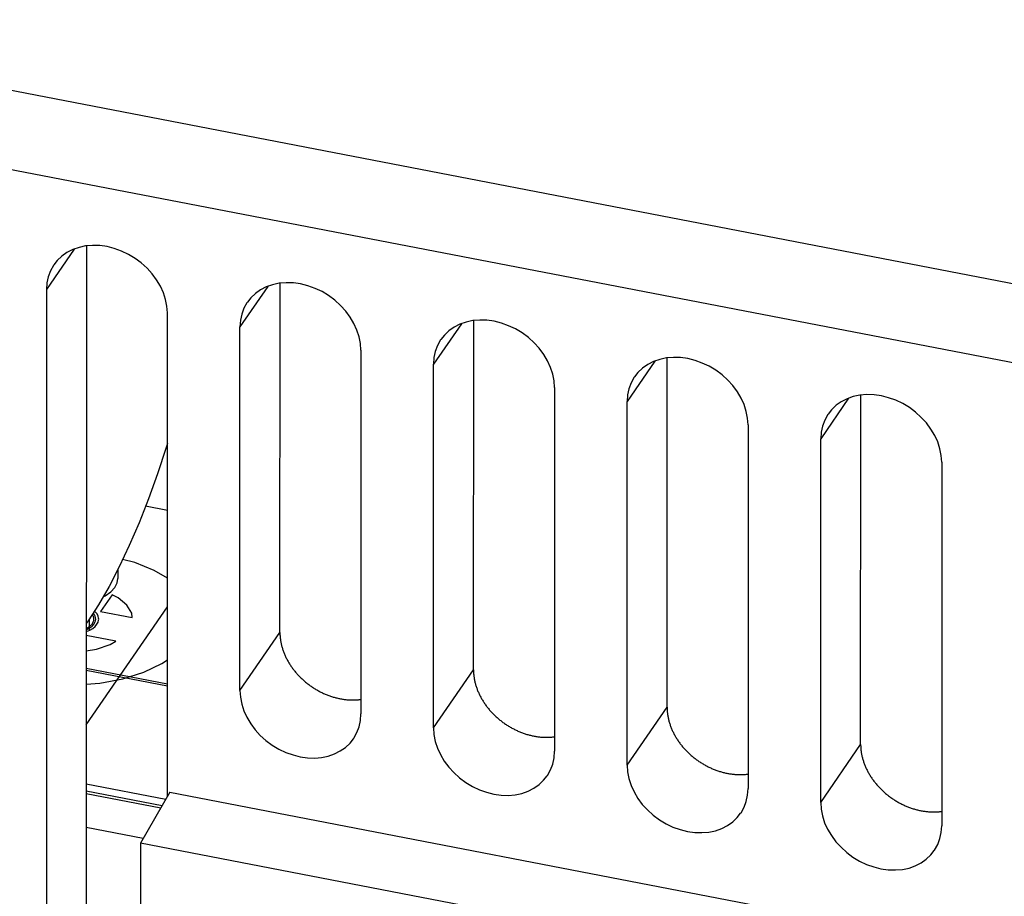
# Model space of a CAD drawing. Extents: x -841 to -216, y -127 to 601.
# Tile 122 of 201: x -374 to -353, y 432 to 451. Entities that reach past the tile are written whole.
import ezdxf

# ---------------------------------------------------------------- set-up
doc = ezdxf.new("R2010")
doc.units = 0
doc.header["$LTSCALE"] = 23.1
doc.layers.add('HEATSINK_AM_0', color=7, linetype='CONTINUOUS')

msp = doc.modelspace()

# ---------------------------------------------------------------- linework, layer by layer
at = {"layer": 'HEATSINK_AM_0', "color": 7}
for p, q in [((-393.219, 452.883), (-295.096, 433.958)), ((-295.492, 432.364), (-393.615, 451.289)), ((-372.565, 445.823), (-373.149, 444.974)), ((-372.306, 445.889), (-372.317, 430.157)), ((-373.149, 444.974), (-373.149, 428.946)), ((-368.506, 445.04), (-369.089, 444.191)), ((-368.251, 437.778), (-368.246, 445.106)), ((-370.611, 434.336), (-370.611, 444.485)), ((-369.089, 436.559), (-369.089, 444.191)), ((-364.446, 444.257), (-365.03, 443.408)), ((-364.192, 436.995), (-364.187, 444.323)), ((-366.552, 443.702), (-366.552, 436.069)), ((-360.132, 436.212), (-360.127, 443.54)), ((-365.03, 435.776), (-365.03, 443.408)), ((-360.387, 443.474), (-360.97, 442.625)), ((-362.492, 442.919), (-362.492, 435.286)), ((-356.073, 435.43), (-356.068, 442.757)), ((-360.97, 434.993), (-360.97, 442.625)), ((-356.327, 442.691), (-356.911, 441.842)), ((-358.433, 442.136), (-358.433, 434.503)), ((-356.911, 434.21), (-356.911, 441.842)), ((-354.373, 441.353), (-354.373, 433.72)), ((-371.067, 440.433), (-370.611, 440.345)), ((-371.295, 439.243), (-371.549, 439.308)), ((-370.886, 439.08), (-371.295, 439.243)), ((-371.621, 439.154), (-371.835, 438.74)), ((-371.651, 439.096), (-371.651, 438.908)), ((-370.611, 438.918), (-370.886, 439.08)), ((-371.77, 438.567), (-372.01, 438.218)), ((-371.646, 438.506), (-371.77, 438.567)), ((-371.462, 438.353), (-371.646, 438.506)), ((-372.313, 435.84), (-370.611, 438.317)), ((-372.01, 438.218), (-371.352, 438.091)), ((-371.359, 438.18), (-371.462, 438.353)), ((-371.352, 438.091), (-371.359, 438.18)), ((-372.25, 438.053), (-372.25, 437.824)), ((-372.311, 437.798), (-372.309, 437.798)), ((-369.089, 436.559), (-368.251, 437.778)), ((-371.694, 437.593), (-372.311, 437.712)), ((-371.808, 437.527), (-371.694, 437.593)), ((-372.312, 437.394), (-372.096, 437.43)), ((-372.096, 437.43), (-371.808, 437.527)), ((-371.106, 436.943), (-370.724, 437.124)), ((-370.724, 437.124), (-370.611, 437.204)), ((-370.611, 436.694), (-372.312, 437.022)), ((-370.611, 436.651), (-372.312, 436.979)), ((-371.546, 436.805), (-371.106, 436.943)), ((-365.03, 435.776), (-364.192, 436.995)), ((-372.312, 436.694), (-372.03, 436.715)), ((-372.03, 436.715), (-371.546, 436.805)), ((-360.97, 434.993), (-360.132, 436.212)), ((-356.911, 434.21), (-356.073, 435.43)), ((-370.646, 434.276), (-372.314, 434.597)), ((-372.314, 434.456), (-370.72, 434.149)), ((-372.314, 434.4), (-370.749, 434.098)), ((-370.56, 434.425), (-371.178, 433.357)), ((-370.56, 434.425), (-321.555, 424.974)), ((-372.314, 433.691), (-371.119, 433.46)), ((-322.304, 423.931), (-371.178, 433.357)), ((-371.178, 433.357), (-371.178, 426.098))]:
    msp.add_line(p, q, dxfattribs=at)
for points in [[(-370.611, 444.485), (-370.621, 444.626), (-370.648, 444.766), (-370.694, 444.907), (-370.757, 445.045), (-370.836, 445.179), (-370.931, 445.306), (-371.038, 445.423), (-371.158, 445.531), (-371.288, 445.628), (-371.428, 445.712), (-371.574, 445.781), (-371.724, 445.835), (-371.876, 445.873), (-372.029, 445.895), (-372.179, 445.9), (-372.325, 445.887), (-372.464, 445.858), (-372.596, 445.813), (-372.716, 445.751), (-372.825, 445.675), (-372.921, 445.585), (-372.993, 445.494)], [(-372.993, 445.494), (-373.001, 445.481), (-373.065, 445.366), (-373.111, 445.242), (-373.139, 445.112), (-373.149, 444.974)], [(-366.552, 443.702), (-366.561, 443.843), (-366.589, 443.983), (-366.635, 444.124), (-366.698, 444.262), (-366.777, 444.396), (-366.871, 444.523), (-366.979, 444.641), (-367.098, 444.748), (-367.229, 444.845), (-367.368, 444.929), (-367.514, 444.998), (-367.665, 445.052), (-367.817, 445.09), (-367.969, 445.112), (-368.119, 445.117), (-368.265, 445.104), (-368.405, 445.075), (-368.536, 445.03), (-368.657, 444.969), (-368.766, 444.892), (-368.861, 444.802), (-368.933, 444.711)], [(-368.933, 444.711), (-368.942, 444.698), (-369.005, 444.583), (-369.052, 444.459), (-369.08, 444.329), (-369.089, 444.191)], [(-362.492, 442.919), (-362.502, 443.06), (-362.529, 443.2), (-362.575, 443.341), (-362.638, 443.48), (-362.717, 443.613), (-362.812, 443.74), (-362.919, 443.858), (-363.039, 443.965), (-363.169, 444.062), (-363.309, 444.146), (-363.455, 444.215), (-363.605, 444.27), (-363.757, 444.308), (-363.91, 444.329), (-364.06, 444.334), (-364.206, 444.321), (-364.345, 444.292), (-364.477, 444.247), (-364.597, 444.186), (-364.706, 444.109), (-364.802, 444.019), (-364.874, 443.928)], [(-364.874, 443.928), (-364.882, 443.915), (-364.946, 443.8), (-364.992, 443.676), (-365.02, 443.546), (-365.03, 443.408)], [(-358.433, 442.136), (-358.442, 442.277), (-358.47, 442.417), (-358.516, 442.558), (-358.579, 442.697), (-358.658, 442.83), (-358.752, 442.957), (-358.86, 443.075), (-358.979, 443.182), (-359.11, 443.279), (-359.249, 443.363), (-359.395, 443.432), (-359.546, 443.487), (-359.698, 443.525), (-359.85, 443.546), (-360, 443.551), (-360.146, 443.538), (-360.286, 443.509), (-360.417, 443.464), (-360.538, 443.403), (-360.647, 443.326), (-360.742, 443.236), (-360.814, 443.145)], [(-360.814, 443.145), (-360.823, 443.132), (-360.886, 443.017), (-360.933, 442.893), (-360.961, 442.763), (-360.97, 442.625)], [(-354.373, 441.353), (-354.383, 441.494), (-354.41, 441.634), (-354.456, 441.775), (-354.519, 441.914), (-354.599, 442.047), (-354.693, 442.174), (-354.8, 442.292), (-354.92, 442.4), (-355.051, 442.496), (-355.19, 442.58), (-355.336, 442.649), (-355.486, 442.704), (-355.638, 442.742), (-355.791, 442.763), (-355.941, 442.768), (-356.087, 442.756), (-356.226, 442.726), (-356.358, 442.681), (-356.478, 442.62), (-356.587, 442.544), (-356.683, 442.453), (-356.755, 442.362)], [(-356.755, 442.362), (-356.763, 442.349), (-356.827, 442.235), (-356.873, 442.11), (-356.901, 441.98), (-356.911, 441.842)], [(-370.611, 441.741), (-370.637, 441.658), (-370.819, 441.109), (-371.009, 440.581), (-371.206, 440.078), (-371.411, 439.601), (-371.621, 439.154)], [(-371.956, 438.529), (-371.917, 438.547), (-371.8, 438.629), (-371.714, 438.721), (-371.664, 438.822), (-371.651, 438.908)], [(-371.835, 438.74), (-372.052, 438.361), (-372.27, 438.023), (-372.311, 437.966)], [(-372.141, 438.15), (-372.144, 438.155), (-372.148, 438.161), (-372.152, 438.166), (-372.157, 438.172), (-372.161, 438.177), (-372.166, 438.184)], [(-372.05, 438.06), (-372.052, 438.08), (-372.063, 438.123), (-372.086, 438.167), (-372.122, 438.209), (-372.14, 438.225)], [(-372.309, 437.798), (-372.238, 437.829), (-372.175, 437.865), (-372.125, 437.906), (-372.087, 437.951)], [(-372.25, 437.901), (-372.236, 437.911), (-372.223, 437.922), (-372.211, 437.933), (-372.2, 437.945), (-372.19, 437.957), (-372.181, 437.969)], [(-372.25, 437.87), (-372.229, 437.883), (-372.209, 437.898), (-372.19, 437.913), (-372.174, 437.928), (-372.158, 437.945), (-372.145, 437.962)], [(-372.181, 437.969), (-372.172, 437.983), (-372.164, 437.998), (-372.158, 438.013), (-372.154, 438.028), (-372.151, 438.044), (-372.151, 438.06)], [(-372.151, 438.06), (-372.151, 438.073), (-372.153, 438.087), (-372.157, 438.102), (-372.162, 438.116), (-372.168, 438.129), (-372.176, 438.143)], [(-372.145, 437.962), (-372.129, 437.992), (-372.118, 438.023), (-372.113, 438.055), (-372.115, 438.087), (-372.124, 438.118), (-372.141, 438.15)], [(-372.087, 437.951), (-372.064, 437.994), (-372.052, 438.037), (-372.05, 438.06)], [(-372.311, 437.865), (-372.306, 437.868), (-372.3, 437.871), (-372.294, 437.874), (-372.289, 437.877), (-372.283, 437.88), (-372.277, 437.884)], [(-372.311, 437.839), (-372.307, 437.841), (-372.301, 437.843), (-372.295, 437.846), (-372.291, 437.848), (-372.286, 437.851), (-372.28, 437.853)], [(-372.28, 437.853), (-372.276, 437.856), (-372.27, 437.858), (-372.265, 437.861), (-372.26, 437.864), (-372.256, 437.866), (-372.25, 437.87)], [(-372.277, 437.884), (-372.273, 437.886), (-372.269, 437.889), (-372.264, 437.892), (-372.26, 437.894), (-372.255, 437.897), (-372.25, 437.901)], [(-369.089, 436.559), (-369.08, 436.418), (-369.052, 436.277), (-369.006, 436.136), (-368.943, 435.998), (-368.864, 435.864), (-368.77, 435.738), (-368.662, 435.62), (-368.543, 435.512), (-368.412, 435.415), (-368.273, 435.331), (-368.127, 435.262), (-367.976, 435.208), (-367.824, 435.17), (-367.672, 435.148), (-367.522, 435.144), (-367.376, 435.156), (-367.236, 435.185), (-367.105, 435.231), (-366.984, 435.292), (-366.875, 435.368), (-366.78, 435.459), (-366.708, 435.55)], [(-366.708, 435.55), (-366.699, 435.562), (-366.636, 435.677), (-366.589, 435.801), (-366.561, 435.931), (-366.552, 436.069)], [(-365.03, 435.776), (-365.02, 435.635), (-364.993, 435.494), (-364.947, 435.353), (-364.884, 435.215), (-364.804, 435.081), (-364.71, 434.955), (-364.603, 434.837), (-364.483, 434.729), (-364.352, 434.632), (-364.213, 434.548), (-364.067, 434.479), (-363.917, 434.425), (-363.765, 434.387), (-363.612, 434.365), (-363.462, 434.361), (-363.316, 434.373), (-363.177, 434.402), (-363.045, 434.448), (-362.925, 434.509), (-362.816, 434.585), (-362.72, 434.676), (-362.648, 434.767)], [(-362.648, 434.767), (-362.64, 434.779), (-362.576, 434.894), (-362.53, 435.018), (-362.502, 435.149), (-362.492, 435.286)], [(-360.97, 434.993), (-360.961, 434.852), (-360.933, 434.711), (-360.887, 434.57), (-360.824, 434.432), (-360.745, 434.298), (-360.651, 434.172), (-360.543, 434.054), (-360.424, 433.946), (-360.293, 433.849), (-360.154, 433.766), (-360.008, 433.696), (-359.857, 433.642), (-359.705, 433.604), (-359.553, 433.582), (-359.403, 433.578), (-359.257, 433.59), (-359.117, 433.619), (-358.986, 433.665), (-358.865, 433.726), (-358.756, 433.802), (-358.661, 433.893), (-358.589, 433.984)], [(-358.589, 433.984), (-358.58, 433.996), (-358.517, 434.111), (-358.47, 434.235), (-358.442, 434.366), (-358.433, 434.503)], [(-356.911, 434.21), (-356.901, 434.069), (-356.874, 433.928), (-356.828, 433.787), (-356.765, 433.649), (-356.686, 433.515), (-356.591, 433.389), (-356.484, 433.271), (-356.364, 433.163), (-356.234, 433.066), (-356.094, 432.983), (-355.948, 432.913), (-355.798, 432.859), (-355.646, 432.821), (-355.493, 432.799), (-355.343, 432.795), (-355.197, 432.807), (-355.058, 432.836), (-354.926, 432.882), (-354.806, 432.943), (-354.697, 433.019), (-354.601, 433.11), (-354.529, 433.201)], [(-354.529, 433.201), (-354.521, 433.213), (-354.457, 433.328), (-354.411, 433.452), (-354.383, 433.583), (-354.373, 433.72)]]:
    msp.add_lwpolyline(points, dxfattribs=at)
for points in [[(-368.251, 437.778, 0), (-368.251, 437.761, 0), (-368.251, 437.744, 0), (-368.25, 437.727, 0), (-368.249, 437.709, 0), (-368.248, 437.692, 0), (-368.246, 437.674, 0), (-368.244, 437.657, 0), (-368.242, 437.64, 0), (-368.24, 437.622, 0), (-368.237, 437.605, 0), (-368.234, 437.587, 0), (-368.231, 437.569, 0), (-368.227, 437.552, 0), (-368.224, 437.534, 0), (-368.22, 437.517, 0), (-368.215, 437.499, 0), (-368.211, 437.482, 0), (-368.206, 437.464, 0), (-368.2, 437.447, 0), (-368.195, 437.429, 0), (-368.189, 437.412, 0), (-368.183, 437.394, 0), (-368.177, 437.377, 0), (-368.17, 437.359, 0), (-368.164, 437.342, 0), (-368.156, 437.325, 0), (-368.149, 437.307, 0), (-368.142, 437.29, 0), (-368.134, 437.273, 0), (-368.126, 437.256, 0), (-368.117, 437.239, 0), (-368.109, 437.222, 0), (-368.1, 437.205, 0), (-368.091, 437.188, 0), (-368.081, 437.172, 0), (-368.071, 437.155, 0), (-368.062, 437.138, 0), (-368.051, 437.122, 0), (-368.041, 437.105, 0), (-368.031, 437.089, 0), (-368.02, 437.073, 0), (-368.009, 437.057, 0), (-367.997, 437.041, 0), (-367.986, 437.025, 0), (-367.974, 437.009, 0), (-367.962, 436.994, 0), (-367.95, 436.978, 0), (-367.937, 436.963, 0), (-367.925, 436.947, 0), (-367.912, 436.932, 0), (-367.899, 436.917, 0), (-367.886, 436.902, 0), (-367.872, 436.888, 0), (-367.859, 436.873, 0), (-367.845, 436.859, 0), (-367.831, 436.844, 0), (-367.816, 436.83, 0), (-367.802, 436.816, 0), (-367.787, 436.802, 0), (-367.773, 436.789, 0), (-367.758, 436.775, 0), (-367.743, 436.762, 0), (-367.727, 436.749, 0), (-367.712, 436.736, 0), (-367.696, 436.723, 0), (-367.68, 436.711, 0), (-367.664, 436.698, 0), (-367.648, 436.686, 0), (-367.632, 436.674, 0), (-367.616, 436.662, 0), (-367.599, 436.65, 0), (-367.582, 436.639, 0), (-367.566, 436.628, 0), (-367.549, 436.617, 0), (-367.532, 436.606, 0), (-367.514, 436.595, 0), (-367.497, 436.585, 0), (-367.48, 436.575, 0), (-367.462, 436.565, 0), (-367.444, 436.555, 0), (-367.427, 436.545, 0), (-367.409, 436.536, 0), (-367.391, 436.527, 0), (-367.373, 436.518, 0), (-367.355, 436.509, 0), (-367.336, 436.501, 0), (-367.318, 436.493, 0), (-367.3, 436.485, 0), (-367.281, 436.477, 0), (-367.263, 436.47, 0), (-367.244, 436.462, 0), (-367.226, 436.455, 0), (-367.207, 436.449, 0), (-367.188, 436.442, 0), (-367.169, 436.436, 0), (-367.151, 436.43, 0), (-367.132, 436.424, 0), (-367.113, 436.419, 0), (-367.094, 436.413, 0), (-367.075, 436.408, 0), (-367.056, 436.404, 0), (-367.037, 436.399, 0), (-367.018, 436.395, 0), (-366.999, 436.391, 0), (-366.98, 436.387, 0), (-366.961, 436.383, 0), (-366.942, 436.38, 0), (-366.923, 436.377, 0), (-366.904, 436.375, 0), (-366.885, 436.372, 0), (-366.866, 436.37, 0), (-366.847, 436.368, 0), (-366.828, 436.366, 0), (-366.809, 436.365, 0), (-366.791, 436.364, 0), (-366.772, 436.363, 0), (-366.753, 436.362, 0), (-366.734, 436.362, 0), (-366.716, 436.362, 0), (-366.697, 436.362, 0), (-366.679, 436.362, 0), (-366.66, 436.363, 0), (-366.642, 436.364, 0), (-366.624, 436.365, 0), (-366.606, 436.367, 0), (-366.587, 436.369, 0), (-366.569, 436.371, 0), (-366.551, 436.373, 0)], [(-364.192, 436.995, 0), (-364.192, 436.978, 0), (-364.191, 436.961, 0), (-364.191, 436.944, 0), (-364.19, 436.926, 0), (-364.188, 436.909, 0), (-364.187, 436.892, 0), (-364.185, 436.874, 0), (-364.183, 436.857, 0), (-364.18, 436.839, 0), (-364.178, 436.822, 0), (-364.175, 436.804, 0), (-364.171, 436.786, 0), (-364.168, 436.769, 0), (-364.164, 436.751, 0), (-364.16, 436.734, 0), (-364.156, 436.716, 0), (-364.151, 436.699, 0), (-364.146, 436.681, 0), (-364.141, 436.664, 0), (-364.135, 436.646, 0), (-364.13, 436.629, 0), (-364.124, 436.611, 0), (-364.117, 436.594, 0), (-364.111, 436.576, 0), (-364.104, 436.559, 0), (-364.097, 436.542, 0), (-364.09, 436.524, 0), (-364.082, 436.507, 0), (-364.074, 436.49, 0), (-364.066, 436.473, 0), (-364.058, 436.456, 0), (-364.049, 436.439, 0), (-364.04, 436.422, 0), (-364.031, 436.405, 0), (-364.022, 436.389, 0), (-364.012, 436.372, 0), (-364.002, 436.355, 0), (-363.992, 436.339, 0), (-363.982, 436.322, 0), (-363.971, 436.306, 0), (-363.96, 436.29, 0), (-363.949, 436.274, 0), (-363.938, 436.258, 0), (-363.926, 436.242, 0), (-363.915, 436.226, 0), (-363.903, 436.211, 0), (-363.89, 436.195, 0), (-363.878, 436.18, 0), (-363.865, 436.164, 0), (-363.853, 436.149, 0), (-363.839, 436.134, 0), (-363.826, 436.119, 0), (-363.813, 436.105, 0), (-363.799, 436.09, 0), (-363.785, 436.076, 0), (-363.771, 436.061, 0), (-363.757, 436.047, 0), (-363.743, 436.033, 0), (-363.728, 436.019, 0), (-363.713, 436.006, 0), (-363.698, 435.992, 0), (-363.683, 435.979, 0), (-363.668, 435.966, 0), (-363.652, 435.953, 0), (-363.637, 435.94, 0), (-363.621, 435.928, 0), (-363.605, 435.915, 0), (-363.589, 435.903, 0), (-363.573, 435.891, 0), (-363.556, 435.879, 0), (-363.54, 435.867, 0), (-363.523, 435.856, 0), (-363.506, 435.845, 0), (-363.489, 435.834, 0), (-363.472, 435.823, 0), (-363.455, 435.812, 0), (-363.438, 435.802, 0), (-363.42, 435.792, 0), (-363.403, 435.782, 0), (-363.385, 435.772, 0), (-363.367, 435.762, 0), (-363.349, 435.753, 0), (-363.331, 435.744, 0), (-363.313, 435.735, 0), (-363.295, 435.726, 0), (-363.277, 435.718, 0), (-363.259, 435.71, 0), (-363.24, 435.702, 0), (-363.222, 435.694, 0), (-363.203, 435.687, 0), (-363.185, 435.679, 0), (-363.166, 435.672, 0), (-363.147, 435.666, 0), (-363.129, 435.659, 0), (-363.11, 435.653, 0), (-363.091, 435.647, 0), (-363.072, 435.641, 0), (-363.053, 435.636, 0), (-363.034, 435.63, 0), (-363.015, 435.625, 0), (-362.997, 435.621, 0), (-362.978, 435.616, 0), (-362.959, 435.612, 0), (-362.94, 435.608, 0), (-362.921, 435.604, 0), (-362.901, 435.601, 0), (-362.882, 435.597, 0), (-362.863, 435.594, 0), (-362.845, 435.592, 0), (-362.826, 435.589, 0), (-362.807, 435.587, 0), (-362.788, 435.585, 0), (-362.769, 435.583, 0), (-362.75, 435.582, 0), (-362.731, 435.581, 0), (-362.712, 435.58, 0), (-362.694, 435.579, 0), (-362.675, 435.579, 0), (-362.656, 435.579, 0), (-362.638, 435.579, 0), (-362.619, 435.579, 0), (-362.601, 435.58, 0), (-362.583, 435.581, 0), (-362.564, 435.582, 0), (-362.546, 435.584, 0), (-362.528, 435.586, 0), (-362.51, 435.588, 0), (-362.492, 435.59, 0)], [(-360.132, 436.212, 0), (-360.132, 436.195, 0), (-360.132, 436.178, 0), (-360.131, 436.161, 0), (-360.13, 436.143, 0), (-360.129, 436.126, 0), (-360.127, 436.109, 0), (-360.125, 436.091, 0), (-360.123, 436.074, 0), (-360.121, 436.056, 0), (-360.118, 436.039, 0), (-360.115, 436.021, 0), (-360.112, 436.004, 0), (-360.108, 435.986, 0), (-360.105, 435.968, 0), (-360.101, 435.951, 0), (-360.096, 435.933, 0), (-360.092, 435.916, 0), (-360.087, 435.898, 0), (-360.081, 435.881, 0), (-360.076, 435.863, 0), (-360.07, 435.846, 0), (-360.064, 435.828, 0), (-360.058, 435.811, 0), (-360.051, 435.793, 0), (-360.045, 435.776, 0), (-360.038, 435.759, 0), (-360.03, 435.742, 0), (-360.023, 435.724, 0), (-360.015, 435.707, 0), (-360.007, 435.69, 0), (-359.998, 435.673, 0), (-359.99, 435.656, 0), (-359.981, 435.639, 0), (-359.972, 435.622, 0), (-359.962, 435.606, 0), (-359.953, 435.589, 0), (-359.943, 435.572, 0), (-359.933, 435.556, 0), (-359.922, 435.54, 0), (-359.912, 435.523, 0), (-359.901, 435.507, 0), (-359.89, 435.491, 0), (-359.878, 435.475, 0), (-359.867, 435.459, 0), (-359.855, 435.443, 0), (-359.843, 435.428, 0), (-359.831, 435.412, 0), (-359.819, 435.397, 0), (-359.806, 435.381, 0), (-359.793, 435.366, 0), (-359.78, 435.351, 0), (-359.767, 435.336, 0), (-359.753, 435.322, 0), (-359.74, 435.307, 0), (-359.726, 435.293, 0), (-359.712, 435.278, 0), (-359.698, 435.264, 0), (-359.683, 435.25, 0), (-359.669, 435.237, 0), (-359.654, 435.223, 0), (-359.639, 435.209, 0), (-359.624, 435.196, 0), (-359.608, 435.183, 0), (-359.593, 435.17, 0), (-359.577, 435.157, 0), (-359.561, 435.145, 0), (-359.545, 435.132, 0), (-359.529, 435.12, 0), (-359.513, 435.108, 0), (-359.497, 435.096, 0), (-359.48, 435.085, 0), (-359.463, 435.073, 0), (-359.447, 435.062, 0), (-359.43, 435.051, 0), (-359.413, 435.04, 0), (-359.395, 435.029, 0), (-359.378, 435.019, 0), (-359.361, 435.009, 0), (-359.343, 434.999, 0), (-359.325, 434.989, 0), (-359.308, 434.979, 0), (-359.29, 434.97, 0), (-359.272, 434.961, 0), (-359.254, 434.952, 0), (-359.236, 434.944, 0), (-359.217, 434.935, 0), (-359.199, 434.927, 0), (-359.181, 434.919, 0), (-359.162, 434.911, 0), (-359.144, 434.904, 0), (-359.125, 434.897, 0), (-359.107, 434.89, 0), (-359.088, 434.883, 0), (-359.069, 434.876, 0), (-359.05, 434.87, 0), (-359.032, 434.864, 0), (-359.013, 434.858, 0), (-358.994, 434.853, 0), (-358.975, 434.847, 0), (-358.956, 434.842, 0), (-358.937, 434.838, 0), (-358.918, 434.833, 0), (-358.899, 434.829, 0), (-358.88, 434.825, 0), (-358.861, 434.821, 0), (-358.842, 434.818, 0), (-358.823, 434.814, 0), (-358.804, 434.811, 0), (-358.785, 434.809, 0), (-358.766, 434.806, 0), (-358.747, 434.804, 0), (-358.728, 434.802, 0), (-358.709, 434.8, 0), (-358.69, 434.799, 0), (-358.672, 434.798, 0), (-358.653, 434.797, 0), (-358.634, 434.796, 0), (-358.615, 434.796, 0), (-358.597, 434.796, 0), (-358.578, 434.796, 0), (-358.56, 434.797, 0), (-358.541, 434.797, 0), (-358.523, 434.798, 0), (-358.505, 434.799, 0), (-358.487, 434.801, 0), (-358.468, 434.803, 0), (-358.45, 434.805, 0), (-358.433, 434.807, 0)], [(-356.073, 435.43, 0), (-356.073, 435.412, 0), (-356.072, 435.395, 0), (-356.072, 435.378, 0), (-356.071, 435.36, 0), (-356.069, 435.343, 0), (-356.068, 435.326, 0), (-356.066, 435.308, 0), (-356.064, 435.291, 0), (-356.061, 435.273, 0), (-356.059, 435.256, 0), (-356.056, 435.238, 0), (-356.052, 435.221, 0), (-356.049, 435.203, 0), (-356.045, 435.185, 0), (-356.041, 435.168, 0), (-356.037, 435.15, 0), (-356.032, 435.133, 0), (-356.027, 435.115, 0), (-356.022, 435.098, 0), (-356.016, 435.08, 0), (-356.011, 435.063, 0), (-356.005, 435.045, 0), (-355.998, 435.028, 0), (-355.992, 435.011, 0), (-355.985, 434.993, 0), (-355.978, 434.976, 0), (-355.971, 434.959, 0), (-355.963, 434.941, 0), (-355.955, 434.924, 0), (-355.947, 434.907, 0), (-355.939, 434.89, 0), (-355.93, 434.873, 0), (-355.921, 434.856, 0), (-355.912, 434.839, 0), (-355.903, 434.823, 0), (-355.893, 434.806, 0), (-355.883, 434.789, 0), (-355.873, 434.773, 0), (-355.863, 434.757, 0), (-355.852, 434.74, 0), (-355.841, 434.724, 0), (-355.83, 434.708, 0), (-355.819, 434.692, 0), (-355.807, 434.676, 0), (-355.796, 434.66, 0), (-355.784, 434.645, 0), (-355.771, 434.629, 0), (-355.759, 434.614, 0), (-355.746, 434.599, 0), (-355.734, 434.583, 0), (-355.721, 434.568, 0), (-355.707, 434.554, 0), (-355.694, 434.539, 0), (-355.68, 434.524, 0), (-355.666, 434.51, 0), (-355.652, 434.496, 0), (-355.638, 434.481, 0), (-355.624, 434.467, 0), (-355.609, 434.454, 0), (-355.594, 434.44, 0), (-355.579, 434.426, 0), (-355.564, 434.413, 0), (-355.549, 434.4, 0), (-355.533, 434.387, 0), (-355.518, 434.374, 0), (-355.502, 434.362, 0), (-355.486, 434.349, 0), (-355.47, 434.337, 0), (-355.454, 434.325, 0), (-355.437, 434.313, 0), (-355.421, 434.302, 0), (-355.404, 434.29, 0), (-355.387, 434.279, 0), (-355.37, 434.268, 0), (-355.353, 434.257, 0), (-355.336, 434.246, 0), (-355.319, 434.236, 0), (-355.301, 434.226, 0), (-355.284, 434.216, 0), (-355.266, 434.206, 0), (-355.248, 434.197, 0), (-355.23, 434.187, 0), (-355.212, 434.178, 0), (-355.194, 434.169, 0), (-355.176, 434.161, 0), (-355.158, 434.152, 0), (-355.14, 434.144, 0), (-355.121, 434.136, 0), (-355.103, 434.128, 0), (-355.084, 434.121, 0), (-355.066, 434.114, 0), (-355.047, 434.107, 0), (-355.028, 434.1, 0), (-355.01, 434.093, 0), (-354.991, 434.087, 0), (-354.972, 434.081, 0), (-354.953, 434.075, 0), (-354.934, 434.07, 0), (-354.915, 434.064, 0), (-354.897, 434.059, 0), (-354.878, 434.055, 0), (-354.859, 434.05, 0), (-354.84, 434.046, 0), (-354.821, 434.042, 0), (-354.802, 434.038, 0), (-354.783, 434.035, 0), (-354.764, 434.031, 0), (-354.745, 434.028, 0), (-354.726, 434.026, 0), (-354.707, 434.023, 0), (-354.688, 434.021, 0), (-354.669, 434.019, 0), (-354.65, 434.017, 0), (-354.631, 434.016, 0), (-354.612, 434.015, 0), (-354.593, 434.014, 0), (-354.575, 434.013, 0), (-354.556, 434.013, 0), (-354.537, 434.013, 0), (-354.519, 434.013, 0), (-354.5, 434.014, 0), (-354.482, 434.014, 0), (-354.464, 434.015, 0), (-354.445, 434.016, 0), (-354.427, 434.018, 0), (-354.409, 434.02, 0), (-354.391, 434.022, 0), (-354.373, 434.024, 0)]]:
    msp.add_polyline3d(points, dxfattribs=at)

doc.saveas('drawing.dxf')
